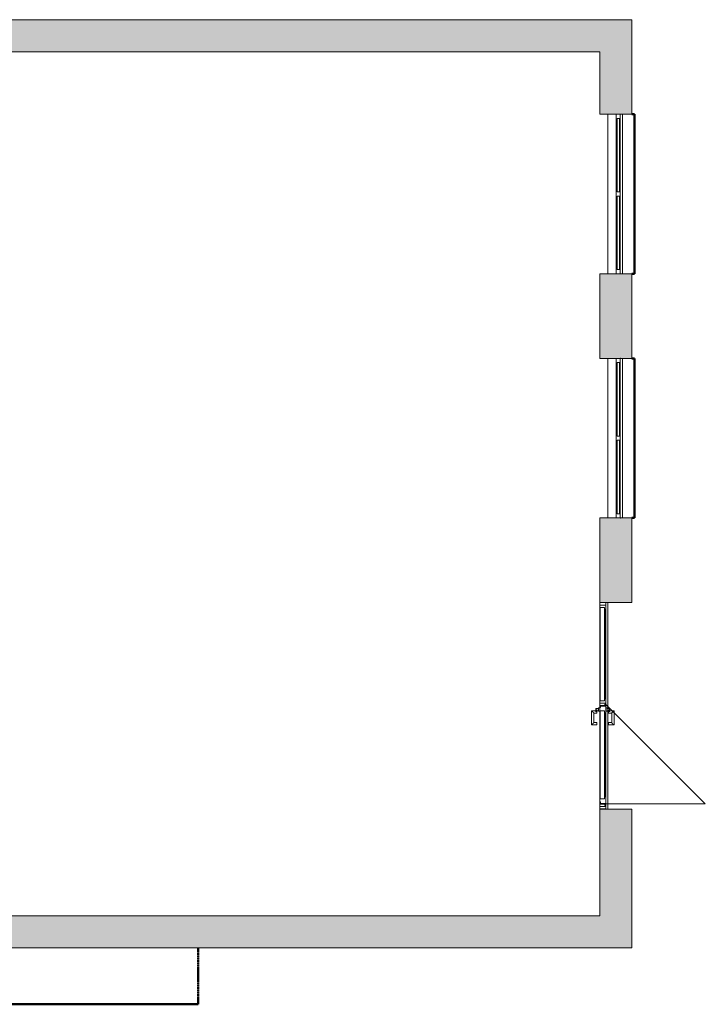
# Model space of a CAD drawing. Header units: millimetres. Extents: x -15787 to 43305, y -34460 to 16025.
# Tile 43 of 44: x 35999 to 43305, y -18870 to -8383. Entities that reach past the tile are written whole.
import ezdxf

# ---------------------------------------------------------------- set-up
doc = ezdxf.new("R2010")
doc.units = ezdxf.units.MM
doc.linetypes.add('Centre', pattern=[12.5, 2.5, -1.875, 6.25, -1.875])
for name, color, linetype, lineweight in [('A-DETL', 90, 'Continuous', 50), ('A-DETL-GENF', 92, 'Continuous', 9), ('A-DETL-MBND', 5, 'Continuous', 50), ('A-DOOR', 31, 'Continuous', 13), ('A-DOOR-FRAM', 31, 'Continuous', 13), ('A-DOOR-GLAZ', 31, 'Continuous', 13), ('A-FLOR', 192, 'Continuous', 9), ('A-GLAZ', 151, 'Continuous', 9), ('A-WALL', 113, 'Continuous', 9), ('A-WALL-PATT', 111, 'Continuous', 9)]:
    doc.layers.add(name, color=color, linetype=linetype, lineweight=lineweight)

# ---------------------------------------------------------------- blocks, each defined once
blk = doc.blocks.new('Ensemble menuisé - Porte 1v _ chassis fixes latéraux adaptatifs - 170x220mm _ Porte 1vantail _ 1 fixe G-8257302-RDC_Réseaux')
at = {"layer": 'A-DETL-GENF'}
for p, q in [((-523, 105.5), (-523, -955)), ((-523, -955), (537.5, 105.5))]:
    blk.add_line(p, q, dxfattribs=at)
at = {"layer": 'A-DOOR'}
for p, q in [((-575, 105.5), (-575, 170.5)), ((-575, 170.5), (-550, 170.5)), ((-550, 105.5), (-575, 105.5)), ((-550, 170.5), (-550, 105.5)), ((1596, 105.5), (1596, 170.5)), ((1596, 170.5), (1621, 170.5)), ((1621, 105.5), (1596, 105.5)), ((1621, 170.5), (1621, 105.5))]:
    blk.add_line(p, q, dxfattribs=at)
blk = doc.blocks.new('Menuiserie Metallique Chassis porte - Chassis porte vitrée-8259436-RDC_Réseaux')
at = {"layer": 'A-DOOR', "lineweight": 9}
for p, q in [((470, 87), (318, 87)), ((318, 87), (318, 30)), ((318, 30), (343, 30)), ((343, 62), (445, 62)), ((343, 30), (343, 62)), ((445, 62), (445, 40)), ((445, 40), (445, 30)), ((445, 30), (458, 30)), ((445, 30), (445, 30)), ((458, 40), (482, 40)), ((482, 30), (458, 30)), ((465, 12), (465, 12)), ((477, 12), (465, 12)), ((465, 12), (465, 12)), ((465, 12), (465, 12)), ((465, 12), (465, 0)), ((465, 12), (465, 0)), ((470, 40), (470, 87)), ((470, 30), (470, 12)), ((477, 12), (487, 12)), ((495, 40), (482, 40)), ((500, 12), (487, 12)), ((495, 30), (495, 40)), ((495, 40), (495, 40)), ((495, 12), (495, 30)), ((500, 12), (500, 12)), ((500, 12), (500, 12)), ((500, 12), (500, 12)), ((500, 0), (500, 12)), ((500, 0), (500, 12)), ((318, -95), (318, -153)), ((343, -95), (318, -95)), ((343, -128), (343, -95)), ((445, -95), (445, -105)), ((445, -95), (445, -95)), ((458, -95), (445, -95)), ((458, -95), (482, -95)), ((465, -65), (465, -78)), ((465, -65), (465, -78)), ((465, -78), (477, -78)), ((465, -78), (465, -78)), ((465, -78), (465, -78)), ((465, -78), (465, -78)), ((470, -78), (470, -95)), ((487, -78), (477, -78)), ((487, -78), (500, -78)), ((495, -95), (495, -78)), ((495, -105), (495, -95)), ((500, -78), (500, -65)), ((500, -78), (500, -65)), ((500, -78), (500, -78)), ((500, -78), (500, -78)), ((500, -78), (500, -78)), ((318, -153), (470, -153)), ((445, -128), (343, -128)), ((445, -105), (445, -128)), ((482, -105), (458, -105)), ((470, -153), (470, -105)), ((482, -105), (495, -105)), ((495, -105), (495, -105))]:
    blk.add_line(p, q, dxfattribs=at)
for points in [[(318, 87), (318, 87), (318, 87), (318, 87), (319, 86), (320, 85), (321, 84), (321, 84), (322, 83), (324, 81), (324, 81), (325, 80), (326, 79), (327, 78), (328, 77), (328, 77), (329, 76), (330, 75), (331, 74), (332, 73), (332, 73), (333, 72), (334, 71), (335, 70), (336, 69), (336, 69), (337, 68), (338, 67), (339, 66), (339, 66), (340, 65), (341, 64), (342, 63), (342, 63), (343, 62), (343, 62)], [(470, 87), (470, 87), (470, 87), (469, 87), (468, 86), (468, 85), (467, 84), (466, 84), (465, 83), (464, 81), (463, 81), (462, 80), (462, 79), (461, 78), (460, 77), (459, 77), (458, 76), (458, 75), (457, 74), (456, 73), (455, 73), (454, 72), (454, 71), (453, 70), (452, 69), (451, 69), (451, 68), (450, 67), (449, 66), (448, 66), (447, 65), (447, 64), (446, 63), (445, 63), (445, 62), (445, 62)], [(343, -128), (343, -128), (342, -128), (342, -128), (341, -129), (340, -130), (339, -131), (339, -131), (338, -132), (337, -134), (336, -134), (335, -135), (334, -136), (333, -137), (332, -138), (332, -138), (331, -139), (330, -140), (329, -141), (328, -142), (328, -142), (327, -143), (326, -144), (325, -145), (324, -146), (324, -146), (323, -147), (322, -148), (321, -149), (321, -149), (320, -150), (319, -151), (318, -152), (318, -152), (318, -153), (318, -153)], [(445, -128), (445, -128), (445, -128), (446, -128), (447, -129), (447, -130), (448, -131), (449, -131), (450, -132), (451, -134), (452, -134), (453, -135), (454, -136), (454, -137), (455, -138), (456, -138), (457, -139), (458, -140), (458, -141), (459, -142), (460, -142), (461, -143), (462, -144), (462, -145), (463, -146), (464, -146), (464, -147), (465, -148), (466, -149), (467, -149), (468, -150), (468, -151), (469, -152), (470, -152), (470, -153), (470, -153)]]:
    blk.add_open_spline(points, degree=3, knots=[0, 0, 0, 0, 0.083333, 0.125, 0.166667, 0.208333, 0.229167, 0.25, 0.291667, 0.333333, 0.354167, 0.375, 0.395833, 0.416667, 0.4375, 0.458333, 0.479167, 0.5, 0.520833, 0.541667, 0.5625, 0.583333, 0.604167, 0.625, 0.645833, 0.666667, 0.6875, 0.708333, 0.75, 0.770833, 0.791667, 0.833333, 0.875, 0.916667, 1, 1, 1, 1], dxfattribs=at)
at = {"layer": 'A-DOOR-FRAM'}
for p, q in [((-550, 0), (-505, 0)), ((-550, -65), (-550, 0)), ((-505, 0), (-505, -5)), ((505, 0), (550, 0)), ((505, -5), (505, 0)), ((-540, -65), (-550, -65)), ((-540, -55), (-540, -65)), ((-525, -55), (-540, -55)), ((-537, -60), (-517, -60)), ((-537, -65), (-537, -60)), ((-447, -65), (-537, -65)), ((-525, -5), (-525, -55)), ((-505, -5), (-525, -5)), ((-517, -8), (-502, -8)), ((-517, -60), (-517, -8)), ((-502, 0), (-447, 0)), ((-502, -8), (-502, 0)), ((-467, -5), (-467, -50)), ((-447, -5), (-467, -5)), ((-467, -50), (-447, -50)), ((-447, 0), (-447, -5)), ((448, 0), (-447, 0)), ((448, -2), (-447, -2)), ((-447, -50), (-447, -65)), ((448, -55), (-447, -55)), ((-447, -65), (448, -65)), ((448, 0), (503, 0)), ((448, -5), (448, 0)), ((468, -5), (448, -5)), ((448, -50), (468, -50)), ((448, -65), (448, -50)), ((538, -65), (448, -65)), ((468, -50), (468, -5)), ((503, 0), (503, -8)), ((503, -8), (518, -8)), ((525, -5), (505, -5)), ((518, -8), (518, -60)), ((518, -60), (538, -60)), ((525, -55), (525, -5)), ((540, -55), (525, -55)), ((538, -60), (538, -65)), ((540, -65), (540, -55)), ((550, -65), (540, -65)), ((550, 0), (550, -65))]:
    blk.add_line(p, q, dxfattribs=at)
at = {"layer": 'A-DOOR-GLAZ'}
for p, q in [((-467, -5), (468, -5)), ((-467, -50), (-467, -5)), ((468, -50), (-467, -50)), ((468, -5), (468, -50))]:
    blk.add_line(p, q, dxfattribs=at)
blk = doc.blocks.new('Menuiserie Métallique Chassis fixe - Chassis fixe vitré-8259440-RDC_Réseaux')
at = {"layer": 'A-DOOR-FRAM'}
for p, q in [((-523, 0), (-478, 0)), ((-523, -65), (-523, 0)), ((-478, 0), (-478, -5)), ((478, 0), (-478, 0)), ((478, 0), (523, 0)), ((478, -5), (478, 0)), ((-478, -65), (-523, -65)), ((-498, -5), (-498, -50)), ((-478, -5), (-498, -5)), ((-498, -50), (-478, -50)), ((478, -2), (-478, -2)), ((-478, -50), (-478, -65)), ((-478, -55), (478, -55)), ((-478, -65), (478, -65)), ((498, -5), (478, -5)), ((478, -50), (498, -50)), ((478, -65), (478, -50)), ((523, -65), (478, -65)), ((498, -50), (498, -5)), ((523, 0), (523, -65))]:
    blk.add_line(p, q, dxfattribs=at)
at = {"layer": 'A-DOOR-GLAZ'}
for p, q in [((-498, -50), (-498, -5)), ((-498, -5), (498, -5)), ((498, -50), (-498, -50)), ((498, -5), (498, -50))]:
    blk.add_line(p, q, dxfattribs=at)
blk = doc.blocks.new('Menuiserie Alu - 2fixes - Allège - 170x220cm - Bavette Alu-8259339-RDC_Réseaux')
at = {"layer": 'A-GLAZ'}
for p, q in [((-850, -4), (850, -4)), ((850, -49), (-850, -49)), ((-850, -74), (850, -74)), ((-805, -16), (-23, -16)), ((-805, -40), (-805, -16)), ((-23, -40), (-805, -40)), ((-23, -16), (-23, -40)), ((22, -16), (805, -16)), ((22, -40), (22, -16)), ((805, -40), (22, -40)), ((805, -16), (805, -40))]:
    blk.add_line(p, q, dxfattribs=at)
blk = doc.blocks.new('Bavette Aluminium - Bavelle Aluminium-8256141-RDC_Réseaux')
at = {"layer": 'A-DETL-MBND'}
for p, q in [((-850, -150), (-850, -121)), ((850, -150), (-850, -150)), ((850, -121), (850, -150))]:
    blk.add_line(p, q, dxfattribs=at)

msp = doc.modelspace()

# ---------------------------------------------------------------- hatches: boundary and pattern name
at = {"layer": 'A-WALL-PATT'}
h = msp.add_hatch(color=256, dxfattribs=at)
h.paths.add_polyline_path([(42520.1, -8724), (42520.1, -8383), (34230.1, -8383), (34230.1, -8504), (34230.1, -8505), (34230.1, -8724), (42179.1, -8724)])
h.paths.add_polyline_path([(33780.1, -8724), (33780.1, -8505), (33780.1, -8504), (33780.1, -8383), (32580.1, -8383), (32580.1, -8504), (32580.1, -8505), (32580.1, -8724), (33778.6, -8724)])
h.paths.add_polyline_path([(32128.6, -8724), (32130.1, -8724), (32130.1, -8505), (32130.1, -8504), (32130.1, -8383), (30930.1, -8383), (30930.1, -8504), (30930.1, -8505), (30930.1, -8724), (31304, -8724)])
h.paths.add_polyline_path([(30362.2, -8724), (30480.1, -8724), (30480.1, -8505), (30480.1, -8504), (30480.1, -8383), (29280.1, -8383), (29280.1, -8504), (29280.1, -8505), (29280.1, -8724), (29420.4, -8724)])
h.paths.add_polyline_path([(28478.6, -8724), (28830.1, -8724), (28830.1, -8505), (28830.1, -8504), (28830.1, -8383), (27630.1, -8383), (27630.1, -8504), (27630.1, -8505), (27630.1, -8724), (27631.6, -8724)])
h.paths.add_polyline_path([(27180.1, -8724), (27180.1, -8505), (27180.1, -8504), (27180.1, -8383), (26140.1, -8383), (26140.1, -8451), (26110.1, -8451), (26110.1, -8724), (27178.6, -8724)])
h.paths.add_polyline_path([(24711.3, -8724), (25080.1, -8724), (25080.1, -8451), (25050.1, -8451), (25050.1, -8383), (23770.1, -8383), (23770.1, -8504), (23770.1, -8505), (23770.1, -8724), (23771.6, -8724)])
h.paths.add_polyline_path([(23320.1, -8724), (23320.1, -8505), (23320.1, -8504), (23320.1, -8383), (22120.1, -8383), (22120.1, -8504), (22120.1, -8505), (22120.1, -8724), (23318.6, -8724)])
h.paths.add_polyline_path([(21670.1, -8724), (21670.1, -8505), (21670.1, -8504), (21670.1, -8383), (20417.3, -8383), (20417.3, -8724), (21668.6, -8724)])
h = msp.add_hatch(color=256, dxfattribs=at)
h.paths.add_polyline_path([(42520.1, -18270.1), (42520.1, -16790.1), (42179.1, -16790.1), (42179.1, -18270.1)])
h.paths.add_polyline_path([(42398.1, -14590.1), (42520.1, -14590.1), (42520.1, -13690.1), (42399.1, -13690.1), (42398.1, -13690.1), (42179.1, -13690.1), (42179.1, -14590.1)])
h.paths.add_polyline_path([(42179.1, -11990.1), (42398.1, -11990.1), (42399.1, -11990.1), (42520.1, -11990.1), (42520.1, -11090.1), (42399.1, -11090.1), (42398.1, -11090.1), (42179.1, -11090.1), (42179.1, -11988.6)])
h.paths.add_polyline_path([(42520.1, -9390.1), (42520.1, -8724), (42179.1, -8724), (42179.1, -9390.1), (42398.1, -9390.1), (42399.1, -9390.1)])
msp.add_hatch(color=256, dxfattribs=at).paths.add_polyline_path([(42179.1, -18270.1), (42179.1, -17929.1), (35458.6, -17929.1), (35458.6, -18270.1), (40722.2, -18270.1)])

# ---------------------------------------------------------------- linework, layer by layer
at = {"layer": 'A-DETL', "linetype": 'Centre'}
msp.add_line((37899.6, -18270.1), (37899.6, -18870.1), dxfattribs=at)
at = {"layer": 'A-DETL'}
msp.add_line((37899.6, -18870.1), (34438.9, -18870.1), dxfattribs=at)
at = {"layer": 'A-FLOR'}
for p, q in [((42265.1, -11090.1), (42265.1, -9390.1)), ((42265.1, -13690.1), (42265.1, -11990.1)), ((42265.1, -15718.5), (42265.1, -14590.1)), ((42265.1, -16790.1), (42265.1, -15742.6))]:
    msp.add_line(p, q, dxfattribs=at)
at = {"layer": 'A-WALL', "lineweight": 13}
for p, q in [((42520.1, -8383), (34230.1, -8383)), ((42520.1, -9390.1), (42520.1, -8383)), ((35757.1, -8724), (42179.1, -8724)), ((42179.1, -8724), (42179.1, -9390.1)), ((42179.1, -9390.1), (42398.1, -9390.1)), ((42398.1, -9390.1), (42398.1, -9388.6)), ((42398.1, -9388.6), (42399.1, -9388.6)), ((42399.1, -9388.6), (42399.1, -9390.1)), ((42399.1, -9390.1), (42520.1, -9390.1)), ((42179.1, -11090.1), (42179.1, -11990.1)), ((42398.1, -11090.1), (42179.1, -11090.1)), ((42398.1, -11091.6), (42398.1, -11090.1)), ((42399.1, -11091.6), (42398.1, -11091.6)), ((42520.1, -11090.1), (42399.1, -11090.1)), ((42399.1, -11090.1), (42399.1, -11091.6)), ((42520.1, -11990.1), (42520.1, -11090.1)), ((42179.1, -11990.1), (42398.1, -11990.1)), ((42398.1, -11990.1), (42398.1, -11988.6)), ((42398.1, -11988.6), (42399.1, -11988.6)), ((42399.1, -11988.6), (42399.1, -11990.1)), ((42399.1, -11990.1), (42520.1, -11990.1)), ((42179.1, -13690.1), (42179.1, -14590.1)), ((42398.1, -13690.1), (42179.1, -13690.1)), ((42398.1, -13691.6), (42398.1, -13690.1)), ((42399.1, -13691.6), (42398.1, -13691.6)), ((42520.1, -13690.1), (42399.1, -13690.1)), ((42399.1, -13690.1), (42399.1, -13691.6)), ((42520.1, -14590.1), (42520.1, -13690.1)), ((42179.1, -14590.1), (42520.1, -14590.1)), ((42179.1, -16790.1), (42179.1, -17929.1)), ((42520.1, -16790.1), (42179.1, -16790.1)), ((42520.1, -18270.1), (42520.1, -16790.1)), ((42179.1, -17929.1), (35799.6, -17929.1)), ((35458.6, -18270.1), (42520.1, -18270.1))]:
    msp.add_line(p, q, dxfattribs=at)

# ---------------------------------------------------------------- block references
at = {"layer": 'A-DETL-GENF', "rotation": 89.9999999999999}
msp.add_blockref('Ensemble menuisé - Porte 1v _ chassis fixes latéraux adaptatifs - 170x220mm _ Porte 1vantail _ 1 fixe G-8257302-RDC_Réseaux', (42349.6, -16213.1), dxfattribs=at)
at = {"layer": 'A-DETL-MBND', "rotation": 89.9999999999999}
for p in [(42399.1, -10240.1), (42399.1, -12840.1)]:
    msp.add_blockref('Bavette Aluminium - Bavelle Aluminium-8256141-RDC_Réseaux', p, dxfattribs=at)
at = {"layer": 'A-DOOR-FRAM', "rotation": 89.9999999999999}
for name, p in [('Menuiserie Métallique Chassis fixe - Chassis fixe vitré-8259440-RDC_Réseaux', (42179.1, -15140.1)), ('Menuiserie Metallique Chassis porte - Chassis porte vitrée-8259436-RDC_Réseaux', (42179.1, -16213.1))]:
    msp.add_blockref(name, p, dxfattribs=at)
at = {"layer": 'A-GLAZ', "rotation": 89.9999999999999}
for p in [(42349.6, -10240.1), (42349.6, -12840.1)]:
    msp.add_blockref('Menuiserie Alu - 2fixes - Allège - 170x220cm - Bavette Alu-8259339-RDC_Réseaux', p, dxfattribs=at)

doc.saveas('drawing.dxf')
